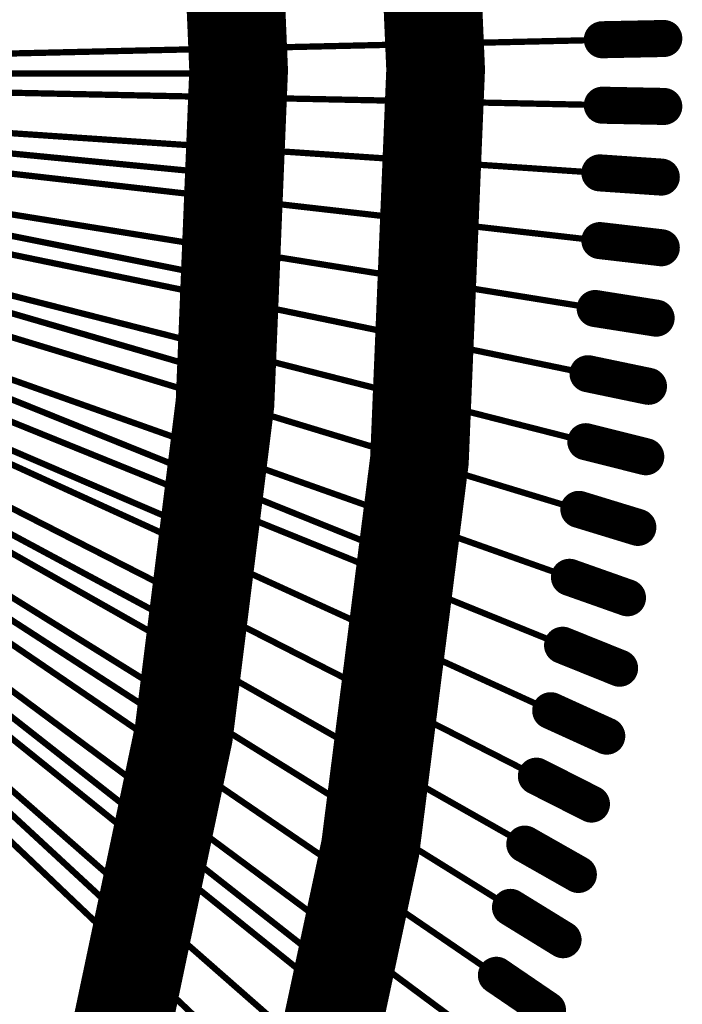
# Model space of a CAD drawing. Header units: millimetres. Extents: x -20 to 67, y -24 to 74.9.
# Tile 26 of 37: x 33.6 to 36.3, y -3.8 to 0.2. Entities that reach past the tile are written whole.
import ezdxf

# ---------------------------------------------------------------- set-up
doc = ezdxf.new("R2010")
doc.units = ezdxf.units.MM
doc.header["$LTSCALE"] = 0.2
doc.header["$MEASUREMENT"] = 0
doc.layers.get('0').update_dxf_attribs({"color": 6, "plot": 0})
for name, color, linetype in [('Cu1', 5, 'Continuous'), ('Sbp1', 5, 'Continuous'), ('Wire3', 96, 'Continuous'), ('Wire4', 1, 'Continuous')]:
    doc.layers.add(name, color=color, linetype=linetype)

# ---------------------------------------------------------------- blocks, each defined once
blk = doc.blocks.new('OBLONG_22')
at = {"const_width": 0.13}
blk.add_lwpolyline([(0.11, 0), (-0.11, 0)], dxfattribs=at)
at = {"const_width": 0.065}
for points in [[(-0.1425, 0, 1), (-0.0775, 0, 1)], [(0.0775, 0, 1), (0.1425, 0, 1)]]:
    blk.add_lwpolyline(points, format="xyb", close=True, dxfattribs=at)
blk = doc.blocks.new('ROUND_19')
at = {"const_width": 0.025}
blk.add_lwpolyline([(-0.0125, 0, 1), (0.0125, 0, 1)], format="xyb", close=True, dxfattribs=at)
blk = doc.blocks.new('ROUND_20')
at = {"const_width": 0.065}
blk.add_lwpolyline([(-0.0325, 0, 1), (0.0325, 0, 1)], format="xyb", close=True, dxfattribs=at)
blk = doc.blocks.new('ROUND_21')
at = {"const_width": 0.075}
blk.add_lwpolyline([(-0.0375, 0, 1), (0.0375, 0, 1)], format="xyb", close=True, dxfattribs=at)
blk = doc.blocks.new('ROUND_11')
at = {"const_width": 0.0127}
blk.add_lwpolyline([(-0.00635, 0, 1), (0.00635, 0, 1)], format="xyb", close=True, dxfattribs=at)

msp = doc.modelspace()

# ---------------------------------------------------------------- linework, layer by layer
at = {"layer": 'Cu1', "const_width": 0.4}
for points in [[(34.692983, -4.684, 0.1276623), (34.684937, 4.714988)], [(33.989983, -3.993, 0.1258943), (33.983369, 4.018842)]]:
    msp.add_lwpolyline(points, format="xyb", dxfattribs=at)
at = {"layer": 'Cu1'}
for points, const_width in [([(35.963983, 0.137), (36.212983, 0.142)], 0.15), ([(36.212983, -0.133), (35.963983, -0.128)], 0.15), ([(34.592983, -0.423), (34.373983, -0.402)], 0.13), ([(36.202983, -0.419), (35.953983, -0.402)], 0.15), ([(36.202983, -0.705), (35.953983, -0.676)], 0.15), ([(34.574983, -0.857), (34.358983, -0.814)], 0.13), ([(36.181983, -0.99), (35.934983, -0.951)], 0.15), ([(34.547983, -1.254), (34.336983, -1.192)], 0.13), ([(36.150983, -1.266), (35.905983, -1.215)], 0.15), ([(36.139983, -1.551), (35.896983, -1.49)], 0.15), ([(36.107983, -1.837), (35.868983, -1.764)], 0.15), ([(34.480983, -1.916), (34.278983, -1.829)], 0.13), ([(35.257983, -1.999), (35.118983, -1.942)], 0.05), ([(36.065983, -2.122), (35.830983, -2.039)], 0.15), ([(34.425983, -2.324), (34.231983, -2.22)], 0.13), ([(36.033983, -2.407), (35.802983, -2.314)], 0.15), ([(35.981983, -2.682), (35.754983, -2.579)], 0.15), ([(34.360983, -2.724), (34.175983, -2.604)], 0.13), ([(35.919983, -2.957), (35.696983, -2.844)], 0.15), ([(35.866983, -3.242), (35.649983, -3.119)], 0.15), ([(35.804983, -3.506), (35.591983, -3.375)], 0.15), ([(34.188983, -3.569), (34.027983, -3.42)], 0.13), ([(35.741983, -3.791), (35.534983, -3.65)], 0.15), ([(34.986983, -3.717), (34.869983, -3.624)], 0.05)]:
    msp.add_lwpolyline(points, dxfattribs=dict(at, const_width=const_width))
at = {"layer": 'Sbp1', "const_width": 0.4}
for points in [[(34.692983, -4.684, 0.1276623), (34.684937, 4.714988)], [(33.989983, -3.993, 0.1258943), (33.983369, 4.018842)]]:
    msp.add_lwpolyline(points, format="xyb", dxfattribs=at)
at = {"layer": 'Sbp1'}
for points, const_width in [([(35.963983, 0.137), (36.212983, 0.142)], 0.15), ([(36.212983, -0.133), (35.963983, -0.128)], 0.15), ([(34.592983, -0.423), (34.373983, -0.402)], 0.13), ([(36.202983, -0.419), (35.953983, -0.402)], 0.15), ([(36.202983, -0.705), (35.953983, -0.676)], 0.15), ([(34.574983, -0.857), (34.358983, -0.814)], 0.13), ([(36.181983, -0.99), (35.934983, -0.951)], 0.15), ([(34.547983, -1.254), (34.336983, -1.192)], 0.13), ([(36.150983, -1.266), (35.905983, -1.215)], 0.15), ([(36.139983, -1.551), (35.896983, -1.49)], 0.15), ([(36.107983, -1.837), (35.868983, -1.764)], 0.15), ([(34.480983, -1.916), (34.278983, -1.829)], 0.13), ([(35.257983, -1.999), (35.118983, -1.942)], 0.05), ([(36.065983, -2.122), (35.830983, -2.039)], 0.15), ([(34.425983, -2.324), (34.231983, -2.22)], 0.13), ([(36.033983, -2.407), (35.802983, -2.314)], 0.15), ([(35.981983, -2.682), (35.754983, -2.579)], 0.15), ([(34.360983, -2.724), (34.175983, -2.604)], 0.13), ([(35.919983, -2.957), (35.696983, -2.844)], 0.15), ([(35.866983, -3.242), (35.649983, -3.119)], 0.15), ([(35.804983, -3.506), (35.591983, -3.375)], 0.15), ([(34.188983, -3.569), (34.027983, -3.42)], 0.13), ([(35.741983, -3.791), (35.534983, -3.65)], 0.15), ([(34.986983, -3.717), (34.869983, -3.624)], 0.05)]:
    msp.add_lwpolyline(points, dxfattribs=dict(at, const_width=const_width))
at = {"layer": 'Wire3', "const_width": 0.0254}
for points in [[(31.884983, 0), (34.488983, 0)], [(31.884983, -0.16), (34.482983, -0.412)], [(31.884983, -0.32), (34.466983, -0.836)], [(31.884983, -0.48), (34.441983, -1.223)], [(31.884983, -0.64), (35.188983, -1.97)], [(31.884983, -0.8), (34.379983, -1.872)], [(31.884983, -0.96), (34.328983, -2.272)], [(31.884983, -1.12), (34.268983, -2.664)], [(31.884983, -1.28), (34.928983, -3.67)], [(31.884983, -1.44), (34.107983, -3.495)]]:
    msp.add_lwpolyline(points, dxfattribs=at)
at = {"layer": 'Wire4', "const_width": 0.0254}
for points in [[(31.769983, 0.04), (36.037983, 0.138)], [(31.769983, -0.04), (36.037983, -0.129)], [(31.769983, -0.12), (36.027983, -0.407)], [(31.769983, -0.2), (36.027983, -0.685)], [(31.769983, -0.28), (36.007983, -0.962)], [(31.769983, -0.36), (35.978983, -1.23)], [(31.769983, -0.44), (35.968983, -1.508)], [(31.769983, -0.52), (35.939983, -1.786)], [(31.769983, -0.6), (35.900983, -2.064)], [(31.769983, -0.68), (35.870983, -2.341)], [(31.769983, -0.76), (35.821983, -2.609)], [(31.769983, -0.84), (35.762983, -2.877)], [(31.769983, -0.92), (35.713983, -3.155)], [(31.769983, -1), (35.654983, -3.414)], [(31.769983, -1.08), (35.596983, -3.692)], [(31.769983, -1.16), (35.527983, -3.95)], [(31.769983, -1.24), (35.468983, -4.219)], [(31.769983, -1.32), (35.379983, -4.487)], [(31.769983, -1.4), (35.291983, -4.746)]]:
    msp.add_lwpolyline(points, dxfattribs=at)

# ---------------------------------------------------------------- block references
at = {"layer": 'Cu1'}
for name, p in [('ROUND_21', (35.963983, 0.137)), ('ROUND_21', (36.212983, 0.142)), ('OBLONG_22', (34.488983, 0)), ('ROUND_21', (35.963983, -0.128)), ('ROUND_21', (36.212983, -0.133)), ('ROUND_20', (34.373983, -0.402)), ('ROUND_20', (34.592983, -0.423)), ('ROUND_21', (35.953983, -0.402)), ('ROUND_21', (36.202983, -0.419)), ('ROUND_21', (35.953983, -0.676)), ('ROUND_21', (36.202983, -0.705)), ('ROUND_20', (34.358983, -0.814)), ('ROUND_20', (34.574983, -0.857)), ('ROUND_21', (35.934983, -0.951)), ('ROUND_21', (36.181983, -0.99)), ('ROUND_20', (34.336983, -1.192)), ('ROUND_21', (35.905983, -1.215)), ('ROUND_20', (34.547983, -1.254)), ('ROUND_21', (36.150983, -1.266)), ('ROUND_21', (35.896983, -1.49)), ('ROUND_21', (36.139983, -1.551)), ('ROUND_21', (35.868983, -1.764)), ('ROUND_20', (34.278983, -1.829)), ('ROUND_21', (36.107983, -1.837)), ('ROUND_20', (34.480983, -1.916)), ('ROUND_19', (35.118983, -1.942)), ('ROUND_19', (35.257983, -1.999)), ('ROUND_21', (35.830983, -2.039)), ('ROUND_21', (36.065983, -2.122)), ('ROUND_20', (34.231983, -2.22)), ('ROUND_20', (34.425983, -2.324)), ('ROUND_21', (35.802983, -2.314)), ('ROUND_21', (36.033983, -2.407)), ('ROUND_21', (35.754983, -2.579)), ('ROUND_20', (34.175983, -2.604)), ('ROUND_21', (35.981983, -2.682)), ('ROUND_20', (34.360983, -2.724)), ('ROUND_21', (35.696983, -2.844)), ('ROUND_21', (35.919983, -2.957)), ('ROUND_21', (35.649983, -3.119)), ('ROUND_21', (35.866983, -3.242)), ('ROUND_21', (35.591983, -3.375)), ('ROUND_20', (34.027983, -3.42)), ('ROUND_21', (35.804983, -3.506)), ('ROUND_20', (34.188983, -3.569)), ('ROUND_21', (35.534983, -3.65)), ('ROUND_19', (34.869983, -3.624)), ('ROUND_19', (34.986983, -3.717)), ('ROUND_21', (35.741983, -3.791))]:
    msp.add_blockref(name, p, dxfattribs=at)
at = {"layer": 'Sbp1'}
for name, p in [('ROUND_21', (35.963983, 0.137)), ('ROUND_21', (36.212983, 0.142)), ('OBLONG_22', (34.488983, 0)), ('ROUND_21', (35.963983, -0.128)), ('ROUND_21', (36.212983, -0.133)), ('ROUND_20', (34.373983, -0.402)), ('ROUND_20', (34.592983, -0.423)), ('ROUND_21', (35.953983, -0.402)), ('ROUND_21', (36.202983, -0.419)), ('ROUND_21', (35.953983, -0.676)), ('ROUND_21', (36.202983, -0.705)), ('ROUND_20', (34.358983, -0.814)), ('ROUND_20', (34.574983, -0.857)), ('ROUND_21', (35.934983, -0.951)), ('ROUND_21', (36.181983, -0.99)), ('ROUND_20', (34.336983, -1.192)), ('ROUND_21', (35.905983, -1.215)), ('ROUND_20', (34.547983, -1.254)), ('ROUND_21', (36.150983, -1.266)), ('ROUND_21', (35.896983, -1.49)), ('ROUND_21', (36.139983, -1.551)), ('ROUND_21', (35.868983, -1.764)), ('ROUND_20', (34.278983, -1.829)), ('ROUND_21', (36.107983, -1.837)), ('ROUND_20', (34.480983, -1.916)), ('ROUND_19', (35.118983, -1.942)), ('ROUND_19', (35.257983, -1.999)), ('ROUND_21', (35.830983, -2.039)), ('ROUND_21', (36.065983, -2.122)), ('ROUND_20', (34.231983, -2.22)), ('ROUND_20', (34.425983, -2.324)), ('ROUND_21', (35.802983, -2.314)), ('ROUND_21', (36.033983, -2.407)), ('ROUND_21', (35.754983, -2.579)), ('ROUND_20', (34.175983, -2.604)), ('ROUND_21', (35.981983, -2.682)), ('ROUND_20', (34.360983, -2.724)), ('ROUND_21', (35.696983, -2.844)), ('ROUND_21', (35.919983, -2.957)), ('ROUND_21', (35.649983, -3.119)), ('ROUND_21', (35.866983, -3.242)), ('ROUND_21', (35.591983, -3.375)), ('ROUND_20', (34.027983, -3.42)), ('ROUND_21', (35.804983, -3.506)), ('ROUND_20', (34.188983, -3.569)), ('ROUND_21', (35.534983, -3.65)), ('ROUND_19', (34.869983, -3.624)), ('ROUND_19', (34.986983, -3.717)), ('ROUND_21', (35.741983, -3.791))]:
    msp.add_blockref(name, p, dxfattribs=at)
at = {"layer": 'Wire3'}
for p in [(34.488983, 0), (34.482983, -0.412), (34.466983, -0.836), (34.441983, -1.223), (34.379983, -1.872), (34.328983, -2.272), (34.268983, -2.664), (34.107983, -3.495)]:
    msp.add_blockref('ROUND_11', p, dxfattribs=at)

doc.saveas('drawing.dxf')
